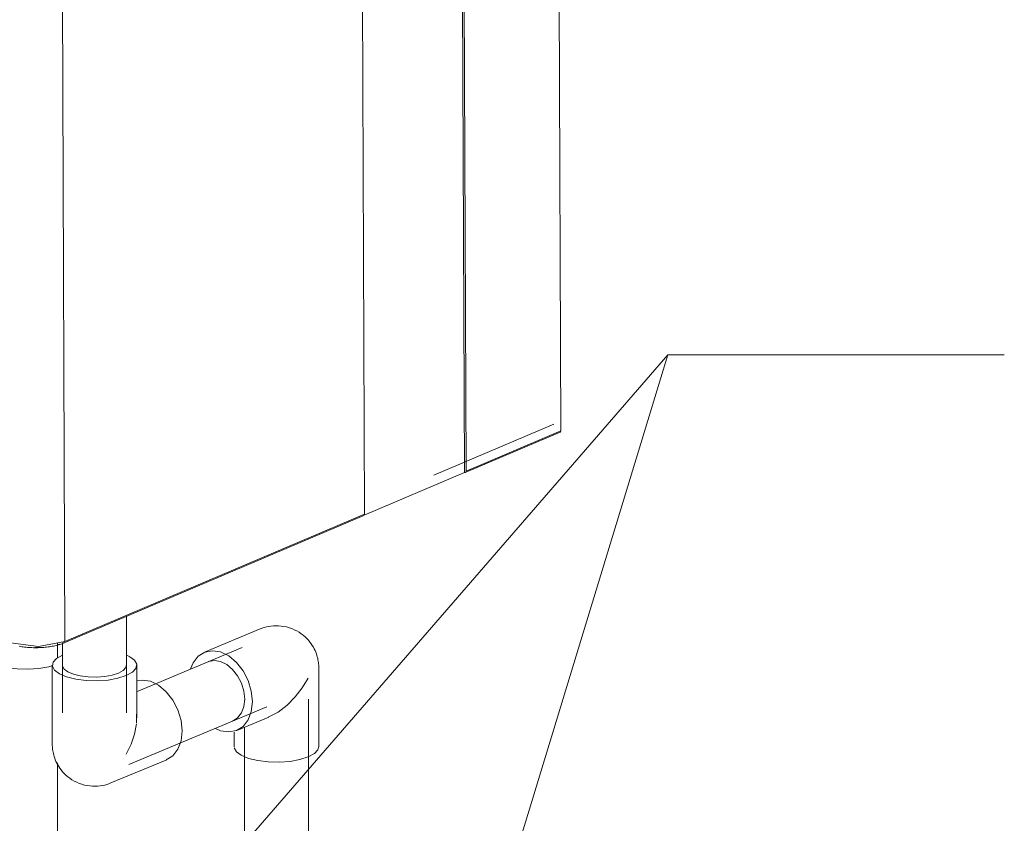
# Model space of a CAD drawing. Header units: millimetres. Extents: x -121 to 39028, y 270 to 28264.
# Tile 50 of 97: x 16578 to 16962, y 18803 to 19116. Entities that reach past the tile are written whole.
import ezdxf

# ---------------------------------------------------------------- set-up
doc = ezdxf.new("R2010")
doc.units = ezdxf.units.MM
for name, color, linetype, lineweight in [('G-XREF-____-OTLN', 8, 'Continuous', 9), ('M-EQPM-____-OTLN', 50, 'Continuous', 20), ('P-PIPE-____-IDEN', 2, 'Continuous', 20), ('P-PIPE-____-OTLN', 3, 'Continuous', 20)]:
    doc.layers.add(name, color=color, linetype=linetype, lineweight=lineweight)

# ---------------------------------------------------------------- blocks, each defined once
blk = doc.blocks.new('City Class FR - City Class F_iam-V85-3D Water Left')
at = {"layer": 'G-XREF-____-OTLN'}
for p, q in [((-13087, 18955.82), (-13089.52, 19604.5)), ((-13127.11, 19589.73), (-13124.59, 18939.57)), ((-13123.99, 18940.12), (-13126.51, 19588.79)), ((-13163.62, 18923.29), (-13166.14, 19571.97)), ((-13283.05, 19522.33), (-13280.54, 18873.66)), ((-13136.56, 18938.54), (-13089.67, 18958.46)), ((-13124.28, 18939.58), (-13087.29, 18955.28)), ((-13087, 18955.82), (-13123.99, 18940.12)), ((-13124.59, 18939.57), (-13163.75, 18922.94)), ((-13280.83, 18873.11), (-13163.91, 18922.75)), ((-13280.54, 18873.66), (-13163.62, 18923.29)), ((-13288.19, 18871.47), (-13286.99, 18871.61)), ((-13283.44, 18872.32), (-13282.61, 18872.56)), ((-13281.13, 18873.11), (-13280.71, 18873.19))]:
    blk.add_line(p, q, dxfattribs=at)
for points in [[(-13087.29, 18955.28, 0), (-13087.17, 18955.35, 0), (-13087, 18955.82, 0)], [(-13123.99, 18940.12, 0), (-13124.16, 18939.65, 0), (-13124.59, 18939.57, 0)], [(-13163.91, 18922.75, 0), (-13163.8, 18922.82, 0), (-13163.62, 18923.29, 0)], [(-13301.71, 18873.08, 0), (-13290.84, 18871.75, 0), (-13280.54, 18873.66, 0)], [(-13280.83, 18873.11, 0), (-13281.23, 18872.95, 0), (-13281.65, 18872.79, 0), (-13282.08, 18872.64, 0), (-13282.53, 18872.5, 0), (-13282.99, 18872.36, 0), (-13283.47, 18872.23, 0), (-13283.96, 18872.11, 0), (-13284.46, 18871.99, 0), (-13284.97, 18871.88, 0), (-13285.49, 18871.78, 0), (-13286.02, 18871.69, 0), (-13286.56, 18871.61, 0), (-13287.1, 18871.53, 0), (-13287.66, 18871.47, 0), (-13288.22, 18871.41, 0), (-13288.78, 18871.36, 0), (-13289.35, 18871.31, 0), (-13289.93, 18871.28, 0), (-13290.5, 18871.25, 0), (-13291.08, 18871.24, 0), (-13291.66, 18871.23, 0), (-13292.24, 18871.23, 0), (-13292.82, 18871.24, 0), (-13293.4, 18871.26, 0), (-13293.97, 18871.28, 0), (-13294.55, 18871.32, 0), (-13295.11, 18871.36, 0), (-13295.68, 18871.41, 0), (-13296.23, 18871.47, 0), (-13296.78, 18871.54, 0), (-13297.33, 18871.62, 0), (-13297.86, 18871.7, 0), (-13298.38, 18871.79, 0)], [(-13292.26, 18871.29, 0), (-13290.89, 18871.3, 0), (-13290.15, 18871.33, 0)]]:
    blk.add_polyline3d(points, dxfattribs=at)
blk = doc.blocks.new('City Class FR - City Class 25 FR-V86-3D Water Left')
blk.add_blockref('City Class FR - City Class F_iam-V85-3D Water Left', (0, 0))
blk = doc.blocks.new('ADSK_Полипропилен_Отвод - Универсальный-V89-3D Water Left')
at = {"layer": 'P-PIPE-____-OTLN', "color": 220}
for p, q in [((-13319.74, 18875.99), (-13317.72, 18875.12)), ((-13312.42, 18874.49), (-13312.42, 18868.87)), ((-13311.36, 18875.25), (-13310.6, 18875.56))]:
    blk.add_line(p, q, dxfattribs=at)
for points in [[(-13317.72, 18875.12, 0), (-13314.51, 18874.61, 0), (-13311.52, 18875.18, 0), (-13310.74, 18875.54, 0)], [(-13306.82, 18864.32, 0), (-13309.65, 18865.52, 0), (-13311.55, 18866.93, 0), (-13312.38, 18868.49, 0)], [(-13285.28, 18864.24, 0), (-13286.77, 18863.83, 0), (-13290.64, 18863.13, 0), (-13294.87, 18862.83, 0), (-13299.16, 18862.93, 0), (-13303.24, 18863.44, 0), (-13306.82, 18864.32, 0)]]:
    blk.add_polyline3d(points, dxfattribs=at)
blk = doc.blocks.new('ADSK_Полипропилен_Отвод - Универсальный-V90-3D Water Left')
at = {"layer": 'P-PIPE-____-OTLN', "color": 150}
for p, q in [((-13285.45, 18864.37), (-13285.45, 18833.68)), ((-13252.45, 18843.82), (-13252.45, 18864.37)), ((-13252.55, 18841.86), (-13252.52, 18845.36)), ((-13262.6, 18818.45), (-13240.8, 18827.55))]:
    blk.add_line(p, q, dxfattribs=at)
for points in [[(-13281.44, 18868.33, 0), (-13283.74, 18867.06, 0), (-13285.13, 18865.56, 0), (-13285.42, 18863.99, 0), (-13284.59, 18862.44, 0), (-13282.69, 18861.02, 0), (-13279.85, 18859.83, 0)], [(-13279.85, 18859.83, 0), (-13276.28, 18858.94, 0), (-13272.2, 18858.43, 0), (-13267.9, 18858.33, 0), (-13263.68, 18858.63, 0), (-13259.81, 18859.33, 0), (-13256.57, 18860.37, 0), (-13254.17, 18861.69, 0), (-13252.78, 18863.18, 0), (-13252.49, 18864.76, 0), (-13253.32, 18866.31, 0), (-13255.22, 18867.73, 0), (-13256.36, 18868.29, 0)], [(-13259.57, 18861.34, 0), (-13262.03, 18860.55, 0), (-13264.96, 18860.03, 0), (-13268.16, 18859.79, 0), (-13271.41, 18859.87, 0), (-13274.5, 18860.26, 0), (-13277.21, 18860.93, 0), (-13279.36, 18861.83, 0), (-13280.8, 18862.9, 0), (-13281.43, 18864.08, 0)], [(-13256.48, 18864.67, 0), (-13256.7, 18863.47, 0), (-13257.75, 18862.34, 0), (-13259.57, 18861.34, 0)], [(-13252.55, 18858.33, 0), (-13250.36, 18858.63, 0), (-13247.16, 18858.12, 0)], [(-13247.16, 18858.12, 0), (-13243.95, 18856.56, 0), (-13240.96, 18854.06, 0), (-13238.4, 18850.8, 0), (-13236.43, 18846.98, 0), (-13235.19, 18842.88, 0), (-13234.77, 18838.77, 0), (-13235.19, 18834.94, 0), (-13236.43, 18831.63, 0), (-13238.4, 18829.09, 0), (-13240.96, 18827.48, 0)], [(-13256.57, 18829.68, 0), (-13254.7, 18833.57, 0), (-13253.35, 18837.54, 0), (-13252.59, 18841.51, 0)], [(-13262.6, 18818.45, 0), (-13263.35, 18818.16, 0), (-13264.15, 18817.89, 0), (-13264.99, 18817.66, 0), (-13265.87, 18817.47, 0), (-13266.8, 18817.32, 0), (-13267.76, 18817.22, 0), (-13268.75, 18817.18, 0), (-13269.77, 18817.2, 0), (-13270.8, 18817.28, 0), (-13271.85, 18817.43, 0), (-13272.89, 18817.65, 0), (-13273.92, 18817.94, 0), (-13274.94, 18818.3, 0), (-13275.92, 18818.72, 0), (-13276.86, 18819.2, 0), (-13277.76, 18819.72, 0), (-13278.61, 18820.3, 0), (-13279.4, 18820.9, 0), (-13280.13, 18821.54, 0), (-13280.81, 18822.2, 0), (-13281.42, 18822.87, 0), (-13281.98, 18823.55, 0), (-13282.48, 18824.23, 0), (-13282.93, 18824.91, 0), (-13283.33, 18825.58, 0), (-13283.69, 18826.24, 0), (-13284, 18826.89, 0), (-13284.27, 18827.53, 0), (-13284.5, 18828.16, 0), (-13284.71, 18828.76, 0), (-13284.88, 18829.35, 0), (-13285.02, 18829.93, 0), (-13285.14, 18830.49, 0), (-13285.24, 18831.03, 0), (-13285.32, 18831.56, 0), (-13285.38, 18832.08, 0), (-13285.42, 18832.58, 0), (-13285.44, 18833.07, 0), (-13285.45, 18833.55, 0), (-13285.45, 18833.68, 0)]]:
    blk.add_polyline3d(points, dxfattribs=at)
blk = doc.blocks.new('ADSK_Полипропилен_Отвод - Универсальный-V91-3D Water Left')
at = {"layer": 'P-PIPE-____-OTLN', "color": 150}
for p, q in [((-13204.3, 18878.53), (-13226.1, 18869.44)), ((-13181.45, 18832.61), (-13181.45, 18863.3)), ((-13213.39, 18838.98), (-13200.95, 18844.17)), ((-13221.77, 18839.72), (-13219.75, 18838.86)), ((-13214.45, 18838.23), (-13214.45, 18832.61))]:
    blk.add_line(p, q, dxfattribs=at)
for points in [[(-13204.3, 18878.53, 0), (-13203.55, 18878.82, 0), (-13202.75, 18879.09, 0), (-13201.91, 18879.32, 0), (-13201.03, 18879.51, 0), (-13200.11, 18879.66, 0), (-13199.15, 18879.76, 0), (-13198.15, 18879.8, 0), (-13197.14, 18879.78, 0), (-13196.1, 18879.7, 0), (-13195.06, 18879.55, 0), (-13194.01, 18879.33, 0), (-13192.98, 18879.04, 0), (-13191.97, 18878.68, 0), (-13190.99, 18878.26, 0), (-13190.04, 18877.79, 0), (-13189.14, 18877.26, 0), (-13188.3, 18876.69, 0), (-13187.5, 18876.08, 0), (-13186.77, 18875.44, 0), (-13186.1, 18874.78, 0), (-13185.48, 18874.11, 0), (-13184.92, 18873.43, 0), (-13184.42, 18872.75, 0), (-13183.97, 18872.07, 0), (-13183.57, 18871.4, 0), (-13183.22, 18870.74, 0), (-13182.91, 18870.09, 0), (-13182.64, 18869.45, 0), (-13182.4, 18868.83, 0), (-13182.2, 18868.22, 0), (-13182.03, 18867.63, 0), (-13181.88, 18867.05, 0), (-13181.76, 18866.49, 0), (-13181.66, 18865.95, 0), (-13181.59, 18865.42, 0), (-13181.53, 18864.9, 0), (-13181.49, 18864.4, 0), (-13181.46, 18863.91, 0), (-13181.45, 18863.43, 0), (-13181.45, 18863.3, 0)], [(-13219.75, 18869.56, 0), (-13222.95, 18870.07, 0), (-13225.94, 18869.5, 0), (-13228.51, 18867.89, 0), (-13230.48, 18865.35, 0), (-13231.47, 18862.95, 0)], [(-13224.44, 18865.79, 0), (-13222.18, 18866.22, 0), (-13219.75, 18865.84, 0), (-13217.32, 18864.66, 0), (-13215.06, 18862.76, 0), (-13213.11, 18860.29, 0), (-13211.62, 18857.4, 0), (-13210.68, 18854.29, 0), (-13210.36, 18851.18, 0)], [(-13219.75, 18838.86, 0), (-13216.54, 18838.35, 0), (-13213.55, 18838.92, 0), (-13210.99, 18840.53, 0), (-13209.02, 18843.07, 0), (-13207.78, 18846.37, 0), (-13207.36, 18850.21, 0), (-13207.78, 18854.32, 0), (-13209.02, 18858.42, 0), (-13210.99, 18862.23, 0), (-13213.55, 18865.5, 0), (-13216.54, 18868, 0), (-13219.75, 18869.56, 0)], [(-13201.18, 18844.08, 0), (-13197.33, 18846.12, 0), (-13193.8, 18848.84, 0), (-13190.64, 18852.04, 0), (-13187.88, 18855.56, 0), (-13185.56, 18859.3, 0)], [(-13210.36, 18851.18, 0), (-13210.68, 18848.27, 0), (-13211.62, 18845.77, 0), (-13213.11, 18843.84, 0), (-13215.06, 18842.62, 0)], [(-13208.85, 18828.06, 0), (-13211.68, 18829.25, 0), (-13213.58, 18830.67, 0), (-13214.42, 18832.22, 0)], [(-13181.48, 18833, 0), (-13181.77, 18831.42, 0), (-13183.16, 18829.92, 0), (-13185.56, 18828.61, 0), (-13188.8, 18827.57, 0), (-13192.67, 18826.87, 0), (-13196.9, 18826.56, 0), (-13201.19, 18826.67, 0), (-13205.27, 18827.18, 0), (-13208.85, 18828.06, 0)]]:
    blk.add_polyline3d(points, dxfattribs=at)

msp = doc.modelspace()

# ---------------------------------------------------------------- linework, layer by layer
at = {"layer": 'P-PIPE-____-IDEN'}
for p, q in [((16580.38, 18696.48), (16831.1, 18985.47)), ((16697.15, 18546.12), (16831.1, 18985.47)), ((16831.1, 18985.47), (16962.37, 18985.47)), ((16831.1, 18985.47), (16962.37, 18985.47))]:
    msp.add_line(p, q, dxfattribs=at)
at = {"layer": 'P-PIPE-____-OTLN', "color": 150}
for p, q in [((16619.85, 18845.77), (16619.85, 18883.49)), ((16594.85, 18873.08), (16594.85, 18845.77)), ((16664.95, 18871.26), (16623.77, 18854.07)), ((16690.85, 18325.14), (16690.85, 18851.21)), ((16620.75, 18825.72), (16674.58, 18848.19)), ((16665.85, 18840.29), (16665.85, 18325.14))]:
    msp.add_line(p, q, dxfattribs=at)
at = {"layer": 'P-PIPE-____-OTLN', "color": 220}
for p, q in [((16592.88, 18867.24), (16592.88, 18873.12)), ((16592.88, 18356.79), (16592.88, 18826.34))]:
    msp.add_line(p, q, dxfattribs=at)

# ---------------------------------------------------------------- block references
at = {"layer": 'M-EQPM-____-OTLN'}
msp.add_blockref('City Class FR - City Class 25 FR-V86-3D Water Left', (29876.3, 0), dxfattribs=at)
at = {"layer": 'P-PIPE-____-OTLN', "color": 150}
for name in ['ADSK_Полипропилен_Отвод - Универсальный-V91-3D Water Left', 'ADSK_Полипропилен_Отвод - Универсальный-V90-3D Water Left']:
    msp.add_blockref(name, (29876.3, 0), dxfattribs=at)
at = {"layer": 'P-PIPE-____-OTLN', "color": 220}
msp.add_blockref('ADSK_Полипропилен_Отвод - Универсальный-V89-3D Water Left', (29876.3, 0), dxfattribs=at)

doc.saveas('drawing.dxf')
